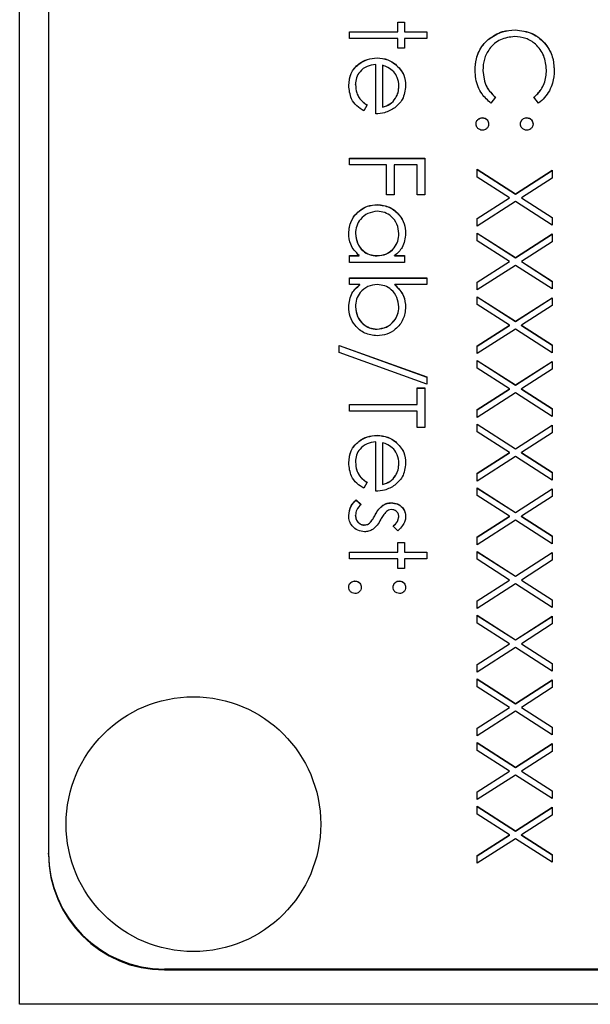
# Model space of a CAD drawing. Header units: millimetres. Extents: x 248 to 1443, y 143 to 1099.
# Tile 9 of 26: x 1340 to 1350, y 601 to 618. Entities that reach past the tile are written whole.
import ezdxf

# ---------------------------------------------------------------- set-up
doc = ezdxf.new("R2010")
doc.units = ezdxf.units.MM

msp = doc.modelspace()

# ---------------------------------------------------------------- linework, layer by layer
at = {"color": 7, "linetype": 'Continuous', "lineweight": 25}
for p, q in [((1340.113, 600.535), (1340.113, 641.535)), ((1340.613, 639.127), (1340.613, 603.144)), ((1346.647, 617.487), (1346.763, 617.487)), ((1346.647, 617.32), (1346.647, 617.487)), ((1346.647, 617.484), (1346.763, 617.484)), ((1346.763, 617.487), (1346.763, 617.32)), ((1345.813, 617.32), (1346.647, 617.32)), ((1345.813, 617.204), (1345.813, 617.32)), ((1345.813, 617.317), (1346.647, 617.317)), ((1346.647, 617.317), (1346.647, 617.32)), ((1346.763, 617.32), (1347.147, 617.32)), ((1346.763, 617.317), (1346.763, 617.32)), ((1346.763, 617.317), (1347.147, 617.317)), ((1347.147, 617.32), (1347.147, 617.204)), ((1348.671, 617.351), (1348.671, 617.354)), ((1346.647, 617.204), (1345.813, 617.204)), ((1346.647, 617.037), (1346.647, 617.204)), ((1346.763, 617.037), (1346.647, 617.037)), ((1346.763, 617.204), (1346.763, 617.037)), ((1347.147, 617.204), (1346.763, 617.204)), ((1348.207, 617.186), (1348.207, 617.189)), ((1346.286, 616.868), (1346.286, 616.871)), ((1346.263, 615.904), (1346.263, 616.754)), ((1346.38, 616.742), (1346.38, 616.021)), ((1346.603, 616.758), (1346.603, 616.761)), ((1348.113, 616.651), (1348.113, 616.654)), ((1349.213, 616.659), (1349.213, 616.662)), ((1345.913, 616.404), (1345.913, 616.408)), ((1346.663, 616.381), (1346.663, 616.384)), ((1348.33, 616.19), (1348.253, 616.088)), ((1349.075, 616.088), (1348.997, 616.19)), ((1346.113, 616.058), (1346.059, 615.954)), ((1346.38, 616.018), (1346.38, 616.021)), ((1348.105, 615.835), (1348.105, 615.838)), ((1348.872, 615.835), (1348.872, 615.838)), ((1345.813, 615.021), (1345.813, 615.138)), ((1345.813, 615.138), (1347.113, 615.138)), ((1345.813, 615.135), (1347.113, 615.135)), ((1346.447, 615.021), (1345.813, 615.021)), ((1346.447, 614.505), (1346.447, 615.021)), ((1346.58, 615.021), (1346.58, 614.505)), ((1346.98, 615.021), (1346.58, 615.021)), ((1346.98, 614.505), (1346.98, 615.021)), ((1347.113, 615.138), (1347.113, 614.505)), ((1348.013, 614.947), (1348.676, 614.522)), ((1348.013, 614.812), (1348.013, 614.947)), ((1348.013, 614.943), (1348.676, 614.519)), ((1348.676, 614.522), (1349.313, 614.93)), ((1348.676, 614.519), (1349.313, 614.927)), ((1349.313, 614.93), (1349.313, 614.795)), ((1348.571, 614.455), (1348.013, 614.812)), ((1349.313, 614.795), (1348.781, 614.455)), ((1346.58, 614.505), (1346.447, 614.505)), ((1347.113, 614.505), (1346.98, 614.505)), ((1348.676, 614.519), (1348.676, 614.522)), ((1346.291, 614.335), (1346.291, 614.338)), ((1348.013, 614.098), (1348.571, 614.455)), ((1348.013, 614.095), (1348.571, 614.452)), ((1348.676, 614.388), (1348.013, 613.964)), ((1348.571, 614.452), (1348.571, 614.455)), ((1349.313, 613.98), (1348.676, 614.388)), ((1348.781, 614.455), (1349.313, 614.115)), ((1348.781, 614.452), (1348.781, 614.455)), ((1348.781, 614.452), (1349.313, 614.112)), ((1348.013, 613.964), (1348.013, 614.098)), ((1349.313, 614.115), (1349.313, 613.98)), ((1345.913, 613.836), (1345.913, 613.839)), ((1346.663, 613.835), (1346.663, 613.838)), ((1348.013, 613.847), (1348.676, 613.423)), ((1348.013, 613.712), (1348.013, 613.847)), ((1348.013, 613.844), (1348.676, 613.42)), ((1348.676, 613.423), (1349.313, 613.83)), ((1348.676, 613.42), (1349.313, 613.827)), ((1349.313, 613.83), (1349.313, 613.696)), ((1348.571, 613.356), (1348.013, 613.712)), ((1349.313, 613.696), (1348.781, 613.356)), ((1345.813, 613.456), (1345.978, 613.456)), ((1345.813, 613.339), (1345.813, 613.456)), ((1345.813, 613.452), (1345.978, 613.452)), ((1346.763, 613.339), (1345.813, 613.339)), ((1345.978, 613.452), (1345.978, 613.456)), ((1346.286, 613.452), (1346.286, 613.456)), ((1346.587, 613.456), (1346.763, 613.456)), ((1346.587, 613.452), (1346.587, 613.456)), ((1346.587, 613.452), (1346.763, 613.452)), ((1346.763, 613.456), (1346.763, 613.339)), ((1348.013, 612.999), (1348.571, 613.356)), ((1348.013, 612.996), (1348.571, 613.353)), ((1348.571, 613.353), (1348.571, 613.356)), ((1348.676, 613.42), (1348.676, 613.423)), ((1348.781, 613.356), (1349.313, 613.015)), ((1348.781, 613.353), (1348.781, 613.356)), ((1348.781, 613.353), (1349.313, 613.012)), ((1348.676, 613.288), (1348.013, 612.864)), ((1349.313, 612.881), (1348.676, 613.288)), ((1345.813, 613.072), (1347.147, 613.072)), ((1345.813, 612.956), (1345.813, 613.072)), ((1345.813, 613.069), (1347.147, 613.069)), ((1347.147, 613.072), (1347.147, 612.956)), ((1348.013, 612.864), (1348.013, 612.999)), ((1349.313, 613.015), (1349.313, 612.881)), ((1345.989, 612.956), (1345.813, 612.956)), ((1345.989, 612.953), (1345.989, 612.956)), ((1347.147, 612.956), (1346.591, 612.956)), ((1346.591, 612.953), (1346.591, 612.956)), ((1348.013, 612.748), (1348.676, 612.323)), ((1348.013, 612.613), (1348.013, 612.748)), ((1348.013, 612.744), (1348.676, 612.32)), ((1348.676, 612.323), (1349.313, 612.731)), ((1348.676, 612.32), (1349.313, 612.728)), ((1349.313, 612.731), (1349.313, 612.596)), ((1345.913, 612.57), (1345.913, 612.573)), ((1346.663, 612.568), (1346.663, 612.571)), ((1348.571, 612.256), (1348.013, 612.613)), ((1349.313, 612.596), (1348.781, 612.256)), ((1348.676, 612.32), (1348.676, 612.323)), ((1346.286, 612.186), (1346.286, 612.19)), ((1348.013, 611.899), (1348.571, 612.256)), ((1348.013, 611.896), (1348.571, 612.253)), ((1348.676, 612.189), (1348.013, 611.765)), ((1348.571, 612.253), (1348.571, 612.256)), ((1349.313, 611.781), (1348.676, 612.189)), ((1348.781, 612.256), (1349.313, 611.916)), ((1348.781, 612.253), (1348.781, 612.256)), ((1348.781, 612.253), (1349.313, 611.913)), ((1345.63, 611.906), (1347.147, 611.363)), ((1345.63, 611.783), (1345.63, 611.906)), ((1345.63, 611.903), (1347.147, 611.36)), ((1347.147, 611.24), (1345.63, 611.783)), ((1348.013, 611.765), (1348.013, 611.899)), ((1349.313, 611.916), (1349.313, 611.781)), ((1348.013, 611.648), (1348.676, 611.224)), ((1348.013, 611.514), (1348.013, 611.648)), ((1348.013, 611.645), (1348.676, 611.221)), ((1348.676, 611.224), (1349.313, 611.631)), ((1348.676, 611.221), (1349.313, 611.628)), ((1349.313, 611.631), (1349.313, 611.497)), ((1348.571, 611.157), (1348.013, 611.514)), ((1349.313, 611.497), (1348.781, 611.157)), ((1347.147, 611.363), (1347.147, 611.24)), ((1346.98, 611.173), (1347.113, 611.173)), ((1346.98, 610.89), (1346.98, 611.173)), ((1346.98, 611.17), (1347.113, 611.17)), ((1347.113, 611.173), (1347.113, 610.49)), ((1348.013, 610.8), (1348.571, 611.157)), ((1348.013, 610.797), (1348.571, 611.154)), ((1348.571, 611.154), (1348.571, 611.157)), ((1348.676, 611.221), (1348.676, 611.224)), ((1348.781, 611.157), (1349.313, 610.816)), ((1348.781, 611.154), (1348.781, 611.157)), ((1348.781, 611.154), (1349.313, 610.813)), ((1348.676, 611.089), (1348.013, 610.665)), ((1349.313, 610.682), (1348.676, 611.089)), ((1345.813, 610.89), (1346.98, 610.89)), ((1345.813, 610.774), (1345.813, 610.89)), ((1345.813, 610.887), (1346.98, 610.887)), ((1346.98, 610.774), (1345.813, 610.774)), ((1346.98, 610.887), (1346.98, 610.89)), ((1346.98, 610.49), (1346.98, 610.774)), ((1348.013, 610.665), (1348.013, 610.8)), ((1349.313, 610.816), (1349.313, 610.682)), ((1347.113, 610.49), (1346.98, 610.49)), ((1348.013, 610.549), (1348.676, 610.124)), ((1348.013, 610.414), (1348.013, 610.549)), ((1348.013, 610.546), (1348.676, 610.121)), ((1348.571, 610.057), (1348.013, 610.414)), ((1348.676, 610.124), (1349.313, 610.532)), ((1348.676, 610.121), (1349.313, 610.529)), ((1349.313, 610.532), (1349.313, 610.397)), ((1346.263, 609.391), (1346.263, 610.24)), ((1346.286, 610.354), (1346.286, 610.357)), ((1346.603, 610.245), (1346.603, 610.248)), ((1349.313, 610.397), (1348.781, 610.057)), ((1346.38, 610.228), (1346.38, 609.507)), ((1348.676, 610.121), (1348.676, 610.124)), ((1348.013, 609.7), (1348.571, 610.057)), ((1348.013, 609.697), (1348.571, 610.054)), ((1348.676, 609.99), (1348.013, 609.566)), ((1348.571, 610.054), (1348.571, 610.057)), ((1349.313, 609.582), (1348.676, 609.99)), ((1348.781, 610.057), (1349.313, 609.717)), ((1348.781, 610.054), (1348.781, 610.057)), ((1348.781, 610.054), (1349.313, 609.714)), ((1345.913, 609.891), (1345.913, 609.894)), ((1346.663, 609.867), (1346.663, 609.871)), ((1348.013, 609.566), (1348.013, 609.7)), ((1349.313, 609.717), (1349.313, 609.582)), ((1346.113, 609.544), (1346.059, 609.441)), ((1346.38, 609.504), (1346.38, 609.507)), ((1348.013, 609.449), (1348.676, 609.025)), ((1348.013, 609.315), (1348.013, 609.449)), ((1348.013, 609.446), (1348.676, 609.022)), ((1348.676, 609.025), (1349.313, 609.433)), ((1348.676, 609.022), (1349.313, 609.429)), ((1349.313, 609.433), (1349.313, 609.298)), ((1345.925, 609.241), (1346.013, 609.164)), ((1345.925, 609.238), (1345.925, 609.241)), ((1345.925, 609.238), (1346.013, 609.161)), ((1348.571, 608.958), (1348.013, 609.315)), ((1349.313, 609.298), (1348.781, 608.958)), ((1346.384, 609.144), (1346.384, 609.147)), ((1346.531, 609.188), (1346.531, 609.191)), ((1345.913, 608.972), (1345.913, 608.975)), ((1346.255, 608.981), (1346.255, 608.984)), ((1346.663, 608.948), (1346.663, 608.951)), ((1348.013, 608.601), (1348.571, 608.958)), ((1348.013, 608.598), (1348.571, 608.955)), ((1348.676, 608.89), (1348.013, 608.466)), ((1348.571, 608.955), (1348.571, 608.958)), ((1348.676, 609.022), (1348.676, 609.025)), ((1349.313, 608.483), (1348.676, 608.89)), ((1348.781, 608.958), (1349.313, 608.618)), ((1348.781, 608.955), (1348.781, 608.958)), ((1348.781, 608.955), (1349.313, 608.614)), ((1346.066, 608.805), (1346.066, 608.808)), ((1346.157, 608.837), (1346.157, 608.84)), ((1346.645, 608.708), (1346.563, 608.787)), ((1348.013, 608.466), (1348.013, 608.601)), ((1349.313, 608.618), (1349.313, 608.483)), ((1346.647, 608.508), (1346.763, 608.508)), ((1346.647, 608.341), (1346.647, 608.508)), ((1346.647, 608.505), (1346.763, 608.505)), ((1346.763, 608.508), (1346.763, 608.341)), ((1345.813, 608.341), (1346.647, 608.341)), ((1345.813, 608.225), (1345.813, 608.341)), ((1345.813, 608.338), (1346.647, 608.338)), ((1346.647, 608.225), (1345.813, 608.225)), ((1346.647, 608.338), (1346.647, 608.341)), ((1346.647, 608.058), (1346.647, 608.225)), ((1346.763, 608.341), (1347.147, 608.341)), ((1346.763, 608.338), (1346.763, 608.341)), ((1346.763, 608.338), (1347.147, 608.338)), ((1346.763, 608.225), (1346.763, 608.058)), ((1347.147, 608.225), (1346.763, 608.225)), ((1347.147, 608.341), (1347.147, 608.225)), ((1348.013, 608.35), (1348.676, 607.925)), ((1348.013, 608.215), (1348.013, 608.35)), ((1348.013, 608.347), (1348.676, 607.922)), ((1348.571, 607.858), (1348.013, 608.215)), ((1348.676, 607.925), (1349.313, 608.333)), ((1348.676, 607.922), (1349.313, 608.33)), ((1349.313, 608.333), (1349.313, 608.198)), ((1346.763, 608.058), (1346.647, 608.058)), ((1349.313, 608.198), (1348.781, 607.858)), ((1348.676, 607.922), (1348.676, 607.925)), ((1345.905, 607.839), (1345.905, 607.842)), ((1346.672, 607.839), (1346.672, 607.842)), ((1348.013, 607.501), (1348.571, 607.858)), ((1348.013, 607.498), (1348.571, 607.855)), ((1348.676, 607.791), (1348.013, 607.367)), ((1348.571, 607.855), (1348.571, 607.858)), ((1349.313, 607.383), (1348.676, 607.791)), ((1348.781, 607.858), (1349.313, 607.518)), ((1348.781, 607.855), (1348.781, 607.858)), ((1348.781, 607.855), (1349.313, 607.515)), ((1348.013, 607.367), (1348.013, 607.501)), ((1349.313, 607.518), (1349.313, 607.383)), ((1348.013, 607.25), (1348.676, 606.826)), ((1348.013, 607.116), (1348.013, 607.25)), ((1348.013, 607.247), (1348.676, 606.823)), ((1348.676, 606.826), (1349.313, 607.234)), ((1348.676, 606.823), (1349.313, 607.23)), ((1349.313, 607.234), (1349.313, 607.099)), ((1348.571, 606.759), (1348.013, 607.116)), ((1349.313, 607.099), (1348.781, 606.759)), ((1348.013, 606.402), (1348.571, 606.759)), ((1348.013, 606.399), (1348.571, 606.756)), ((1348.676, 606.691), (1348.013, 606.267)), ((1348.571, 606.756), (1348.571, 606.759)), ((1348.676, 606.823), (1348.676, 606.826)), ((1349.313, 606.284), (1348.676, 606.691)), ((1348.781, 606.759), (1349.313, 606.419)), ((1348.781, 606.756), (1348.781, 606.759)), ((1348.781, 606.756), (1349.313, 606.415)), ((1348.013, 606.267), (1348.013, 606.402)), ((1349.313, 606.419), (1349.313, 606.284)), ((1348.013, 606.151), (1348.676, 605.726)), ((1348.013, 606.016), (1348.013, 606.151)), ((1348.013, 606.148), (1348.676, 605.723)), ((1348.571, 605.659), (1348.013, 606.016)), ((1348.676, 605.726), (1349.313, 606.134)), ((1348.676, 605.723), (1349.313, 606.131)), ((1349.313, 606), (1348.781, 605.659)), ((1349.313, 606.134), (1349.313, 606)), ((1348.013, 605.302), (1348.571, 605.659)), ((1348.013, 605.299), (1348.571, 605.656)), ((1348.571, 605.656), (1348.571, 605.659)), ((1348.676, 605.723), (1348.676, 605.726)), ((1348.781, 605.659), (1349.313, 605.319)), ((1348.781, 605.656), (1348.781, 605.659)), ((1348.781, 605.656), (1349.313, 605.316)), ((1348.676, 605.592), (1348.013, 605.168)), ((1349.313, 605.185), (1348.676, 605.592)), ((1349.313, 605.319), (1349.313, 605.185)), ((1348.013, 605.168), (1348.013, 605.302)), ((1348.013, 605.051), (1348.676, 604.627)), ((1348.013, 604.917), (1348.013, 605.051)), ((1348.013, 605.048), (1348.676, 604.624)), ((1348.676, 604.627), (1349.313, 605.035)), ((1348.676, 604.624), (1349.313, 605.032)), ((1349.313, 605.035), (1349.313, 604.9)), ((1348.571, 604.56), (1348.013, 604.917)), ((1349.313, 604.9), (1348.781, 604.56)), ((1348.013, 604.203), (1348.571, 604.56)), ((1348.013, 604.2), (1348.571, 604.557)), ((1348.676, 604.492), (1348.013, 604.068)), ((1348.571, 604.557), (1348.571, 604.56)), ((1348.676, 604.624), (1348.676, 604.627)), ((1349.313, 604.085), (1348.676, 604.492)), ((1348.781, 604.56), (1349.313, 604.22)), ((1348.781, 604.557), (1348.781, 604.56)), ((1348.781, 604.557), (1349.313, 604.217)), ((1348.013, 604.068), (1348.013, 604.203)), ((1349.313, 604.22), (1349.313, 604.085)), ((1348.013, 603.952), (1348.676, 603.528)), ((1348.013, 603.817), (1348.013, 603.952)), ((1348.013, 603.949), (1348.676, 603.524)), ((1348.571, 603.46), (1348.013, 603.817)), ((1348.676, 603.528), (1349.313, 603.935)), ((1348.676, 603.524), (1349.313, 603.932)), ((1349.313, 603.801), (1348.781, 603.46)), ((1349.313, 603.935), (1349.313, 603.801)), ((1348.013, 603.103), (1348.571, 603.46)), ((1348.013, 603.1), (1348.571, 603.457)), ((1348.571, 603.457), (1348.571, 603.46)), ((1348.676, 603.524), (1348.676, 603.528)), ((1348.781, 603.46), (1349.313, 603.12)), ((1348.781, 603.457), (1348.781, 603.46)), ((1348.781, 603.457), (1349.313, 603.117)), ((1348.676, 603.393), (1348.013, 602.969)), ((1349.313, 602.986), (1348.676, 603.393)), ((1340.613, 603.128), (1340.613, 603.144)), ((1348.013, 602.969), (1348.013, 603.103)), ((1349.313, 603.12), (1349.313, 602.986)), ((1342.613, 601.145), (1354.613, 601.145)), ((1342.613, 601.129), (1342.613, 601.145)), ((1342.613, 601.129), (1358.613, 601.129)), ((1361.113, 600.535), (1340.113, 600.535))]:
    msp.add_line(p, q, dxfattribs=at)
msp.add_circle((1343.114, 603.644), 2.199, dxfattribs=at)
for centre in [(1342.613, 603.144), (1342.613, 603.129)]:
    msp.add_arc(centre, 2, 180.0137, 270.0137, dxfattribs=at)
for points, knots in [([(1348.662, 617.237), (1348.578, 617.227), (1348.41, 617.207), (1348.228, 617.045), (1348.127, 616.852), (1348.118, 616.72), (1348.113, 616.654)], [0, 0, 0, 0, 0.279434, 0.558921, 0.779283, 1, 1, 1, 1]), ([(1348.207, 617.189), (1348.286, 617.243), (1348.427, 617.339), (1348.596, 617.349), (1348.671, 617.354)], [0, 0, 0, 0, 0.559029, 1, 1, 1, 1]), ([(1348.207, 617.186), (1348.286, 617.24), (1348.427, 617.336), (1348.596, 617.346), (1348.671, 617.351)], [0, 0, 0, 0, 0.559029, 1, 1, 1, 1]), ([(1349.213, 616.662), (1349.204, 616.745), (1349.185, 616.911), (1349.044, 617.104), (1348.858, 617.219), (1348.727, 617.231), (1348.662, 617.237)], [0, 0, 0, 0, 0.279856, 0.559519, 0.779686, 1, 1, 1, 1]), ([(1348.671, 617.354), (1348.773, 617.342), (1348.976, 617.318), (1349.2, 617.126), (1349.329, 616.895), (1349.341, 616.735), (1349.347, 616.655)], [0, 0, 0, 0, 0.279512, 0.55908, 0.779374, 1, 1, 1, 1]), ([(1348.671, 617.351), (1348.773, 617.339), (1348.976, 617.315), (1349.2, 617.123), (1349.329, 616.891), (1349.341, 616.732), (1349.347, 616.651)], [0, 0, 0, 0, 0.279512, 0.55908, 0.779374, 1, 1, 1, 1]), ([(1347.98, 616.653), (1347.984, 616.721), (1347.99, 616.834), (1348.043, 616.982), (1348.112, 617.097), (1348.175, 617.158), (1348.207, 617.189)], [0, 0, 0, 0, 0.339838, 0.559927, 0.779959, 1, 1, 1, 1]), ([(1347.98, 616.65), (1347.984, 616.718), (1347.99, 616.831), (1348.043, 616.979), (1348.112, 617.094), (1348.175, 617.155), (1348.207, 617.186)], [0, 0, 0, 0, 0.339838, 0.559927, 0.779959, 1, 1, 1, 1]), ([(1345.797, 616.393), (1345.803, 616.465), (1345.816, 616.609), (1345.955, 616.765), (1346.117, 616.855), (1346.229, 616.865), (1346.286, 616.871)], [0, 0, 0, 0, 0.279885, 0.558859, 0.779462, 1, 1, 1, 1]), ([(1345.797, 616.39), (1345.803, 616.462), (1345.816, 616.606), (1345.955, 616.762), (1346.117, 616.852), (1346.229, 616.862), (1346.286, 616.868)], [0, 0, 0, 0, 0.279885, 0.558859, 0.779462, 1, 1, 1, 1]), ([(1346.286, 616.871), (1346.35, 616.865), (1346.465, 616.855), (1346.561, 616.79), (1346.603, 616.761)], [0, 0, 0, 0, 0.559427, 1, 1, 1, 1]), ([(1346.286, 616.868), (1346.35, 616.862), (1346.465, 616.851), (1346.561, 616.787), (1346.603, 616.758)], [0, 0, 0, 0, 0.5594271, 1, 1, 1, 1]), ([(1346.263, 616.754), (1346.212, 616.748), (1346.109, 616.736), (1345.992, 616.644), (1345.923, 616.529), (1345.917, 616.448), (1345.913, 616.408)], [0, 0, 0, 0, 0.279963, 0.559359, 0.779526, 1, 1, 1, 1]), ([(1346.574, 616.629), (1346.542, 616.657), (1346.485, 616.708), (1346.412, 616.731), (1346.38, 616.742)], [0, 0, 0, 0, 0.5587953, 1, 1, 1, 1]), ([(1346.603, 616.761), (1346.66, 616.703), (1346.763, 616.599), (1346.775, 616.454), (1346.78, 616.39)], [0, 0, 0, 0, 0.5585773, 1, 1, 1, 1]), ([(1346.603, 616.758), (1346.66, 616.7), (1346.763, 616.596), (1346.775, 616.451), (1346.78, 616.387)], [0, 0, 0, 0, 0.558577, 1, 1, 1, 1]), ([(1346.663, 616.384), (1346.659, 616.435), (1346.651, 616.525), (1346.598, 616.597), (1346.574, 616.629)], [0, 0, 0, 0, 0.559458, 1, 1, 1, 1]), ([(1348.253, 616.088), (1348.197, 616.137), (1348.106, 616.219), (1348.027, 616.371), (1347.986, 616.509), (1347.982, 616.605), (1347.98, 616.653)], [0, 0, 0, 0, 0.339341, 0.559515, 0.77972, 1, 1, 1, 1]), ([(1348.113, 616.654), (1348.125, 616.553), (1348.147, 616.374), (1348.274, 616.246), (1348.33, 616.19)], [0, 0, 0, 0, 0.558772, 1, 1, 1, 1]), ([(1348.113, 616.651), (1348.125, 616.55), (1348.147, 616.37), (1348.274, 616.243), (1348.33, 616.187)], [0, 0, 0, 0, 0.558772, 1, 1, 1, 1]), ([(1348.997, 616.19), (1349.041, 616.232), (1349.114, 616.302), (1349.175, 616.429), (1349.208, 616.543), (1349.211, 616.622), (1349.213, 616.662)], [0, 0, 0, 0, 0.339327, 0.559466, 0.779727, 1, 1, 1, 1]), ([(1348.997, 616.187), (1349.041, 616.229), (1349.114, 616.299), (1349.175, 616.426), (1349.208, 616.54), (1349.211, 616.619), (1349.213, 616.659)], [0, 0, 0, 0, 0.339327, 0.559466, 0.779727, 1, 1, 1, 1]), ([(1349.347, 616.655), (1349.342, 616.58), (1349.333, 616.458), (1349.266, 616.3), (1349.186, 616.18), (1349.112, 616.118), (1349.075, 616.088)], [0, 0, 0, 0, 0.33969, 0.55984, 0.77993, 1, 1, 1, 1]), ([(1346.059, 615.954), (1346.016, 615.981), (1345.93, 616.034), (1345.82, 616.183), (1345.805, 616.314), (1345.797, 616.393)], [0, 0, 0, 0, 0.280919, 0.561407, 1, 1, 1, 1]), ([(1345.913, 616.408), (1345.918, 616.36), (1345.926, 616.281), (1345.973, 616.18), (1346.037, 616.111), (1346.088, 616.076), (1346.113, 616.058)], [0, 0, 0, 0, 0.339465, 0.559626, 0.779498, 1, 1, 1, 1]), ([(1345.913, 616.404), (1345.918, 616.357), (1345.926, 616.278), (1345.973, 616.177), (1346.037, 616.108), (1346.088, 616.073), (1346.113, 616.055)], [0, 0, 0, 0, 0.339465, 0.559626, 0.779498, 1, 1, 1, 1]), ([(1346.38, 616.021), (1346.425, 616.035), (1346.515, 616.064), (1346.605, 616.163), (1346.655, 616.274), (1346.66, 616.347), (1346.663, 616.384)], [0, 0, 0, 0, 0.280138, 0.559194, 0.779598, 1, 1, 1, 1]), ([(1346.38, 616.018), (1346.425, 616.032), (1346.515, 616.061), (1346.605, 616.16), (1346.655, 616.271), (1346.66, 616.344), (1346.663, 616.381)], [0, 0, 0, 0, 0.280138, 0.559194, 0.779598, 1, 1, 1, 1]), ([(1346.78, 616.39), (1346.77, 616.306), (1346.753, 616.155), (1346.642, 616.053), (1346.593, 616.008)], [0, 0, 0, 0, 0.5589188, 1, 1, 1, 1]), ([(1346.593, 616.008), (1346.536, 615.974), (1346.433, 615.913), (1346.315, 615.907), (1346.263, 615.904)], [0, 0, 0, 0, 0.558897, 1, 1, 1, 1]), ([(1347.997, 615.729), (1347.999, 615.745), (1348.002, 615.777), (1348.032, 615.813), (1348.067, 615.834), (1348.092, 615.837), (1348.105, 615.838)], [0, 0, 0, 0, 0.279581, 0.559143, 0.779575, 1, 1, 1, 1]), ([(1347.997, 615.726), (1347.999, 615.742), (1348.002, 615.774), (1348.032, 615.809), (1348.067, 615.831), (1348.092, 615.834), (1348.105, 615.835)], [0, 0, 0, 0, 0.279581, 0.559143, 0.779575, 1, 1, 1, 1]), ([(1348.105, 615.621), (1348.089, 615.623), (1348.057, 615.627), (1348.022, 615.656), (1348, 615.692), (1347.998, 615.717), (1347.997, 615.729)], [0, 0, 0, 0, 0.2794691, 0.5593578, 0.7796739, 1, 1, 1, 1]), ([(1348.105, 615.838), (1348.121, 615.836), (1348.153, 615.832), (1348.188, 615.803), (1348.21, 615.767), (1348.212, 615.742), (1348.213, 615.729)], [0, 0, 0, 0, 0.279576, 0.559284, 0.779552, 1, 1, 1, 1]), ([(1348.105, 615.835), (1348.121, 615.833), (1348.153, 615.829), (1348.188, 615.8), (1348.21, 615.764), (1348.212, 615.739), (1348.213, 615.726)], [0, 0, 0, 0, 0.279576, 0.559284, 0.779552, 1, 1, 1, 1]), ([(1348.213, 615.729), (1348.211, 615.713), (1348.208, 615.681), (1348.178, 615.646), (1348.143, 615.624), (1348.117, 615.622), (1348.105, 615.621)], [0, 0, 0, 0, 0.279602, 0.559212, 0.779475, 1, 1, 1, 1]), ([(1348.763, 615.729), (1348.765, 615.745), (1348.769, 615.777), (1348.798, 615.813), (1348.834, 615.834), (1348.859, 615.837), (1348.872, 615.838)], [0, 0, 0, 0, 0.2796468, 0.5592988, 0.7796148, 1, 1, 1, 1]), ([(1348.763, 615.726), (1348.765, 615.742), (1348.769, 615.774), (1348.798, 615.81), (1348.834, 615.831), (1348.859, 615.834), (1348.872, 615.835)], [0, 0, 0, 0, 0.279647, 0.559299, 0.779615, 1, 1, 1, 1]), ([(1348.872, 615.621), (1348.856, 615.623), (1348.823, 615.627), (1348.788, 615.656), (1348.766, 615.692), (1348.764, 615.717), (1348.763, 615.729)], [0, 0, 0, 0, 0.279517, 0.559326, 0.779544, 1, 1, 1, 1]), ([(1348.872, 615.838), (1348.887, 615.836), (1348.919, 615.832), (1348.955, 615.802), (1348.976, 615.767), (1348.979, 615.742), (1348.98, 615.729)], [0, 0, 0, 0, 0.279585, 0.559454, 0.779697, 1, 1, 1, 1]), ([(1348.872, 615.835), (1348.887, 615.833), (1348.919, 615.829), (1348.955, 615.799), (1348.976, 615.764), (1348.979, 615.739), (1348.98, 615.726)], [0, 0, 0, 0, 0.279585, 0.559454, 0.779697, 1, 1, 1, 1]), ([(1348.98, 615.729), (1348.978, 615.713), (1348.974, 615.681), (1348.945, 615.646), (1348.909, 615.624), (1348.884, 615.622), (1348.872, 615.621)], [0, 0, 0, 0, 0.279602, 0.559212, 0.779475, 1, 1, 1, 1]), ([(1345.797, 613.843), (1345.805, 613.916), (1345.822, 614.062), (1345.957, 614.224), (1346.119, 614.324), (1346.233, 614.334), (1346.291, 614.338)], [0, 0, 0, 0, 0.279573, 0.559333, 0.779589, 1, 1, 1, 1]), ([(1345.797, 613.84), (1345.805, 613.913), (1345.822, 614.059), (1345.957, 614.221), (1346.119, 614.321), (1346.233, 614.33), (1346.291, 614.335)], [0, 0, 0, 0, 0.279573, 0.559333, 0.779589, 1, 1, 1, 1]), ([(1346.291, 614.338), (1346.364, 614.329), (1346.509, 614.311), (1346.668, 614.174), (1346.765, 614.011), (1346.775, 613.897), (1346.78, 613.84)], [0, 0, 0, 0, 0.279413, 0.559191, 0.779548, 1, 1, 1, 1]), ([(1346.291, 614.335), (1346.364, 614.326), (1346.509, 614.308), (1346.668, 614.171), (1346.765, 614.008), (1346.775, 613.894), (1346.78, 613.837)], [0, 0, 0, 0, 0.2794126, 0.5591913, 0.7795483, 1, 1, 1, 1]), ([(1346.29, 614.222), (1346.234, 614.214), (1346.123, 614.198), (1345.999, 614.096), (1345.926, 613.97), (1345.917, 613.883), (1345.913, 613.839)], [0, 0, 0, 0, 0.279429, 0.559146, 0.77957, 1, 1, 1, 1]), ([(1346.663, 613.838), (1346.657, 613.894), (1346.644, 614.005), (1346.545, 614.132), (1346.421, 614.208), (1346.333, 614.217), (1346.29, 614.222)], [0, 0, 0, 0, 0.279767, 0.559291, 0.779719, 1, 1, 1, 1]), ([(1345.978, 613.456), (1345.919, 613.517), (1345.814, 613.627), (1345.802, 613.777), (1345.797, 613.843)], [0, 0, 0, 0, 0.558763, 1, 1, 1, 1]), ([(1345.913, 613.839), (1345.92, 613.784), (1345.933, 613.672), (1346.029, 613.543), (1346.154, 613.467), (1346.242, 613.459), (1346.286, 613.456)], [0, 0, 0, 0, 0.279822, 0.559387, 0.779603, 1, 1, 1, 1]), ([(1345.913, 613.836), (1345.92, 613.78), (1345.933, 613.669), (1346.029, 613.539), (1346.154, 613.464), (1346.242, 613.456), (1346.286, 613.452)], [0, 0, 0, 0, 0.2798222, 0.5593866, 0.7796028, 1, 1, 1, 1]), ([(1346.286, 613.456), (1346.342, 613.462), (1346.455, 613.474), (1346.579, 613.579), (1346.653, 613.706), (1346.66, 613.794), (1346.663, 613.838)], [0, 0, 0, 0, 0.27966, 0.55921, 0.779487, 1, 1, 1, 1]), ([(1346.286, 613.452), (1346.342, 613.459), (1346.455, 613.471), (1346.579, 613.576), (1346.653, 613.703), (1346.66, 613.791), (1346.663, 613.835)], [0, 0, 0, 0, 0.27966, 0.55921, 0.779487, 1, 1, 1, 1]), ([(1346.78, 613.84), (1346.77, 613.754), (1346.753, 613.601), (1346.638, 613.5), (1346.587, 613.456)], [0, 0, 0, 0, 0.559062, 1, 1, 1, 1]), ([(1345.797, 612.572), (1345.806, 612.658), (1345.824, 612.811), (1345.939, 612.911), (1345.989, 612.956)], [0, 0, 0, 0, 0.558922, 1, 1, 1, 1]), ([(1345.797, 612.569), (1345.806, 612.655), (1345.824, 612.808), (1345.939, 612.908), (1345.989, 612.953)], [0, 0, 0, 0, 0.5589217, 1, 1, 1, 1]), ([(1346.29, 612.956), (1346.234, 612.95), (1346.121, 612.937), (1345.997, 612.832), (1345.924, 612.706), (1345.917, 612.617), (1345.913, 612.573)], [0, 0, 0, 0, 0.279639, 0.559192, 0.779512, 1, 1, 1, 1]), ([(1346.663, 612.571), (1346.656, 612.627), (1346.643, 612.738), (1346.548, 612.868), (1346.422, 612.944), (1346.334, 612.952), (1346.29, 612.956)], [0, 0, 0, 0, 0.279786, 0.559477, 0.779627, 1, 1, 1, 1]), ([(1346.591, 612.956), (1346.651, 612.895), (1346.759, 612.786), (1346.773, 612.635), (1346.78, 612.569)], [0, 0, 0, 0, 0.559294, 1, 1, 1, 1]), ([(1346.591, 612.953), (1346.651, 612.892), (1346.759, 612.783), (1346.773, 612.632), (1346.78, 612.565)], [0, 0, 0, 0, 0.559294, 1, 1, 1, 1]), ([(1346.286, 612.073), (1346.213, 612.082), (1346.067, 612.1), (1345.909, 612.238), (1345.811, 612.4), (1345.801, 612.515), (1345.797, 612.572)], [0, 0, 0, 0, 0.279433, 0.559216, 0.779559, 1, 1, 1, 1]), ([(1345.913, 612.573), (1345.92, 612.518), (1345.933, 612.406), (1346.032, 612.28), (1346.155, 612.204), (1346.243, 612.194), (1346.286, 612.19)], [0, 0, 0, 0, 0.279756, 0.559279, 0.779725, 1, 1, 1, 1]), ([(1345.913, 612.57), (1345.92, 612.514), (1345.933, 612.403), (1346.032, 612.277), (1346.155, 612.201), (1346.243, 612.191), (1346.286, 612.186)], [0, 0, 0, 0, 0.279756, 0.559279, 0.779725, 1, 1, 1, 1]), ([(1346.286, 612.19), (1346.342, 612.197), (1346.453, 612.213), (1346.577, 612.315), (1346.65, 612.44), (1346.659, 612.528), (1346.663, 612.571)], [0, 0, 0, 0, 0.279403, 0.559104, 0.779552, 1, 1, 1, 1]), ([(1346.78, 612.569), (1346.771, 612.496), (1346.754, 612.35), (1346.62, 612.188), (1346.459, 612.088), (1346.344, 612.078), (1346.286, 612.073)], [0, 0, 0, 0, 0.279577, 0.559334, 0.779604, 1, 1, 1, 1]), ([(1346.286, 612.186), (1346.342, 612.194), (1346.453, 612.21), (1346.577, 612.312), (1346.65, 612.437), (1346.659, 612.525), (1346.663, 612.568)], [0, 0, 0, 0, 0.279403, 0.559104, 0.779552, 1, 1, 1, 1]), ([(1345.797, 609.879), (1345.803, 609.952), (1345.816, 610.096), (1345.955, 610.251), (1346.117, 610.342), (1346.229, 610.352), (1346.286, 610.357)], [0, 0, 0, 0, 0.279885, 0.558859, 0.779462, 1, 1, 1, 1]), ([(1345.797, 609.876), (1345.803, 609.949), (1345.816, 610.093), (1345.955, 610.248), (1346.117, 610.338), (1346.229, 610.349), (1346.286, 610.354)], [0, 0, 0, 0, 0.279885, 0.558859, 0.779462, 1, 1, 1, 1]), ([(1346.263, 610.24), (1346.212, 610.234), (1346.109, 610.223), (1345.992, 610.131), (1345.923, 610.015), (1345.917, 609.934), (1345.913, 609.894)], [0, 0, 0, 0, 0.279963, 0.559359, 0.779526, 1, 1, 1, 1]), ([(1346.286, 610.357), (1346.35, 610.351), (1346.465, 610.341), (1346.561, 610.276), (1346.603, 610.248)], [0, 0, 0, 0, 0.559427, 1, 1, 1, 1]), ([(1346.286, 610.354), (1346.35, 610.348), (1346.465, 610.338), (1346.561, 610.273), (1346.603, 610.245)], [0, 0, 0, 0, 0.559427, 1, 1, 1, 1]), ([(1346.603, 610.248), (1346.66, 610.189), (1346.763, 610.085), (1346.775, 609.94), (1346.78, 609.877)], [0, 0, 0, 0, 0.558577, 1, 1, 1, 1]), ([(1346.603, 610.245), (1346.66, 610.186), (1346.763, 610.082), (1346.775, 609.937), (1346.78, 609.873)], [0, 0, 0, 0, 0.558577, 1, 1, 1, 1]), ([(1346.574, 610.115), (1346.542, 610.144), (1346.485, 610.194), (1346.412, 610.218), (1346.38, 610.228)], [0, 0, 0, 0, 0.558795, 1, 1, 1, 1]), ([(1346.663, 609.871), (1346.659, 609.921), (1346.651, 610.011), (1346.598, 610.083), (1346.574, 610.115)], [0, 0, 0, 0, 0.559458, 1, 1, 1, 1]), ([(1346.059, 609.441), (1346.016, 609.467), (1345.93, 609.52), (1345.82, 609.67), (1345.805, 609.8), (1345.797, 609.879)], [0, 0, 0, 0, 0.280919, 0.561407, 1, 1, 1, 1]), ([(1345.913, 609.894), (1345.918, 609.846), (1345.926, 609.767), (1345.973, 609.667), (1346.037, 609.597), (1346.088, 609.562), (1346.113, 609.544)], [0, 0, 0, 0, 0.339465, 0.559626, 0.779498, 1, 1, 1, 1]), ([(1345.913, 609.891), (1345.918, 609.843), (1345.926, 609.764), (1345.973, 609.664), (1346.037, 609.594), (1346.088, 609.559), (1346.113, 609.541)], [0, 0, 0, 0, 0.339465, 0.559626, 0.779498, 1, 1, 1, 1]), ([(1346.38, 609.507), (1346.425, 609.522), (1346.515, 609.55), (1346.605, 609.65), (1346.655, 609.761), (1346.66, 609.834), (1346.663, 609.871)], [0, 0, 0, 0, 0.280138, 0.559194, 0.779598, 1, 1, 1, 1]), ([(1346.38, 609.504), (1346.425, 609.519), (1346.515, 609.547), (1346.605, 609.647), (1346.655, 609.757), (1346.66, 609.831), (1346.663, 609.867)], [0, 0, 0, 0, 0.280138, 0.559194, 0.779598, 1, 1, 1, 1]), ([(1346.78, 609.877), (1346.77, 609.792), (1346.753, 609.641), (1346.642, 609.539), (1346.593, 609.494)], [0, 0, 0, 0, 0.558919, 1, 1, 1, 1]), ([(1346.593, 609.494), (1346.536, 609.46), (1346.433, 609.4), (1346.315, 609.394), (1346.263, 609.391)], [0, 0, 0, 0, 0.558897, 1, 1, 1, 1]), ([(1345.797, 608.969), (1345.804, 609.028), (1345.818, 609.134), (1345.892, 609.208), (1345.925, 609.241)], [0, 0, 0, 0, 0.559289, 1, 1, 1, 1]), ([(1345.797, 608.966), (1345.804, 609.025), (1345.818, 609.131), (1345.892, 609.205), (1345.925, 609.238)], [0, 0, 0, 0, 0.559289, 1, 1, 1, 1]), ([(1346.013, 609.164), (1345.983, 609.134), (1345.929, 609.081), (1345.918, 609.008), (1345.913, 608.975)], [0, 0, 0, 0, 0.560833, 1, 1, 1, 1]), ([(1346.255, 608.984), (1346.274, 609.018), (1346.308, 609.08), (1346.361, 609.127), (1346.384, 609.147)], [0, 0, 0, 0, 0.560659, 1, 1, 1, 1]), ([(1346.255, 608.981), (1346.274, 609.015), (1346.308, 609.077), (1346.361, 609.124), (1346.384, 609.144)], [0, 0, 0, 0, 0.560659, 1, 1, 1, 1]), ([(1346.384, 609.147), (1346.41, 609.162), (1346.456, 609.187), (1346.508, 609.19), (1346.531, 609.191)], [0, 0, 0, 0, 0.559587, 1, 1, 1, 1]), ([(1346.384, 609.144), (1346.41, 609.159), (1346.456, 609.184), (1346.508, 609.187), (1346.531, 609.188)], [0, 0, 0, 0, 0.559587, 1, 1, 1, 1]), ([(1346.535, 609.074), (1346.518, 609.072), (1346.486, 609.068), (1346.46, 609.05), (1346.449, 609.042)], [0, 0, 0, 0, 0.559054, 1, 1, 1, 1]), ([(1346.531, 609.191), (1346.567, 609.187), (1346.64, 609.181), (1346.723, 609.117), (1346.773, 609.037), (1346.778, 608.98), (1346.78, 608.951)], [0, 0, 0, 0, 0.279936, 0.559437, 0.779611, 1, 1, 1, 1]), ([(1346.531, 609.188), (1346.567, 609.184), (1346.64, 609.178), (1346.723, 609.114), (1346.773, 609.033), (1346.778, 608.976), (1346.78, 608.948)], [0, 0, 0, 0, 0.2799361, 0.5594372, 0.7796107, 1, 1, 1, 1]), ([(1346.663, 608.951), (1346.661, 608.969), (1346.656, 609.006), (1346.62, 609.046), (1346.579, 609.07), (1346.55, 609.073), (1346.535, 609.074)], [0, 0, 0, 0, 0.279313, 0.559072, 0.779518, 1, 1, 1, 1]), ([(1346.071, 608.691), (1346.03, 608.696), (1345.948, 608.705), (1345.858, 608.781), (1345.804, 608.873), (1345.799, 608.937), (1345.797, 608.969)], [0, 0, 0, 0, 0.279548, 0.559226, 0.779475, 1, 1, 1, 1]), ([(1345.913, 608.975), (1345.916, 608.952), (1345.92, 608.905), (1345.96, 608.85), (1346.01, 608.814), (1346.048, 608.81), (1346.066, 608.808)], [0, 0, 0, 0, 0.279988, 0.559745, 0.779963, 1, 1, 1, 1]), ([(1345.913, 608.972), (1345.916, 608.949), (1345.92, 608.902), (1345.96, 608.847), (1346.01, 608.811), (1346.048, 608.807), (1346.066, 608.805)], [0, 0, 0, 0, 0.279988, 0.559745, 0.779963, 1, 1, 1, 1]), ([(1346.157, 608.84), (1346.178, 608.865), (1346.216, 608.909), (1346.243, 608.961), (1346.255, 608.984)], [0, 0, 0, 0, 0.5590744, 1, 1, 1, 1]), ([(1346.157, 608.837), (1346.178, 608.862), (1346.216, 608.906), (1346.243, 608.958), (1346.255, 608.981)], [0, 0, 0, 0, 0.559074, 1, 1, 1, 1]), ([(1346.351, 608.906), (1346.331, 608.871), (1346.296, 608.806), (1346.242, 608.757), (1346.218, 608.735)], [0, 0, 0, 0, 0.560649, 1, 1, 1, 1]), ([(1346.449, 609.042), (1346.428, 609.019), (1346.39, 608.977), (1346.363, 608.928), (1346.351, 608.906)], [0, 0, 0, 0, 0.559018, 1, 1, 1, 1]), ([(1346.563, 608.787), (1346.592, 608.812), (1346.643, 608.857), (1346.657, 608.922), (1346.663, 608.951)], [0, 0, 0, 0, 0.562045, 1, 1, 1, 1]), ([(1346.563, 608.784), (1346.592, 608.809), (1346.643, 608.853), (1346.657, 608.919), (1346.663, 608.948)], [0, 0, 0, 0, 0.562045, 1, 1, 1, 1]), ([(1346.78, 608.951), (1346.777, 608.924), (1346.771, 608.871), (1346.723, 608.786), (1346.674, 608.738), (1346.645, 608.708)], [0, 0, 0, 0, 0.279553, 0.559703, 1, 1, 1, 1]), ([(1346.066, 608.808), (1346.085, 608.81), (1346.118, 608.813), (1346.145, 608.831), (1346.157, 608.84)], [0, 0, 0, 0, 0.559603, 1, 1, 1, 1]), ([(1346.066, 608.805), (1346.085, 608.806), (1346.118, 608.809), (1346.145, 608.828), (1346.157, 608.837)], [0, 0, 0, 0, 0.559603, 1, 1, 1, 1]), ([(1346.218, 608.735), (1346.192, 608.721), (1346.146, 608.695), (1346.094, 608.692), (1346.071, 608.691)], [0, 0, 0, 0, 0.559466, 1, 1, 1, 1]), ([(1345.797, 607.733), (1345.799, 607.749), (1345.802, 607.781), (1345.832, 607.816), (1345.867, 607.838), (1345.892, 607.84), (1345.905, 607.842)], [0, 0, 0, 0, 0.2795812, 0.5591432, 0.7795754, 1, 1, 1, 1]), ([(1345.797, 607.73), (1345.799, 607.746), (1345.802, 607.778), (1345.832, 607.813), (1345.867, 607.835), (1345.892, 607.837), (1345.905, 607.839)], [0, 0, 0, 0, 0.279581, 0.559143, 0.779575, 1, 1, 1, 1]), ([(1345.905, 607.625), (1345.889, 607.627), (1345.857, 607.631), (1345.822, 607.66), (1345.8, 607.696), (1345.798, 607.721), (1345.797, 607.733)], [0, 0, 0, 0, 0.2794691, 0.5593578, 0.7796739, 1, 1, 1, 1]), ([(1345.905, 607.842), (1345.921, 607.84), (1345.953, 607.836), (1345.988, 607.807), (1346.01, 607.771), (1346.012, 607.746), (1346.013, 607.733)], [0, 0, 0, 0, 0.2795762, 0.5592837, 0.7795524, 1, 1, 1, 1]), ([(1345.905, 607.839), (1345.921, 607.837), (1345.953, 607.833), (1345.988, 607.803), (1346.01, 607.768), (1346.012, 607.743), (1346.013, 607.73)], [0, 0, 0, 0, 0.279576, 0.559284, 0.779552, 1, 1, 1, 1]), ([(1346.013, 607.733), (1346.011, 607.717), (1346.008, 607.685), (1345.978, 607.65), (1345.943, 607.628), (1345.917, 607.626), (1345.905, 607.625)], [0, 0, 0, 0, 0.279602, 0.559212, 0.779475, 1, 1, 1, 1]), ([(1346.563, 607.733), (1346.565, 607.749), (1346.569, 607.781), (1346.598, 607.817), (1346.634, 607.838), (1346.659, 607.84), (1346.672, 607.842)], [0, 0, 0, 0, 0.279647, 0.559299, 0.779615, 1, 1, 1, 1]), ([(1346.563, 607.73), (1346.565, 607.746), (1346.569, 607.778), (1346.598, 607.813), (1346.634, 607.835), (1346.659, 607.837), (1346.672, 607.839)], [0, 0, 0, 0, 0.279647, 0.559299, 0.779615, 1, 1, 1, 1]), ([(1346.672, 607.625), (1346.656, 607.627), (1346.623, 607.63), (1346.588, 607.66), (1346.566, 607.696), (1346.564, 607.721), (1346.563, 607.733)], [0, 0, 0, 0, 0.279517, 0.559326, 0.779544, 1, 1, 1, 1]), ([(1346.672, 607.842), (1346.687, 607.84), (1346.719, 607.836), (1346.755, 607.806), (1346.776, 607.771), (1346.779, 607.746), (1346.78, 607.733)], [0, 0, 0, 0, 0.279585, 0.559454, 0.779697, 1, 1, 1, 1]), ([(1346.672, 607.839), (1346.687, 607.837), (1346.719, 607.833), (1346.755, 607.803), (1346.776, 607.768), (1346.779, 607.743), (1346.78, 607.73)], [0, 0, 0, 0, 0.279585, 0.559454, 0.779697, 1, 1, 1, 1]), ([(1346.78, 607.733), (1346.778, 607.717), (1346.774, 607.685), (1346.745, 607.65), (1346.709, 607.628), (1346.684, 607.626), (1346.672, 607.625)], [0, 0, 0, 0, 0.2796016, 0.559212, 0.7794752, 1, 1, 1, 1])]:
    msp.add_open_spline(points, degree=3, knots=knots, dxfattribs=at)

doc.saveas('drawing.dxf')
